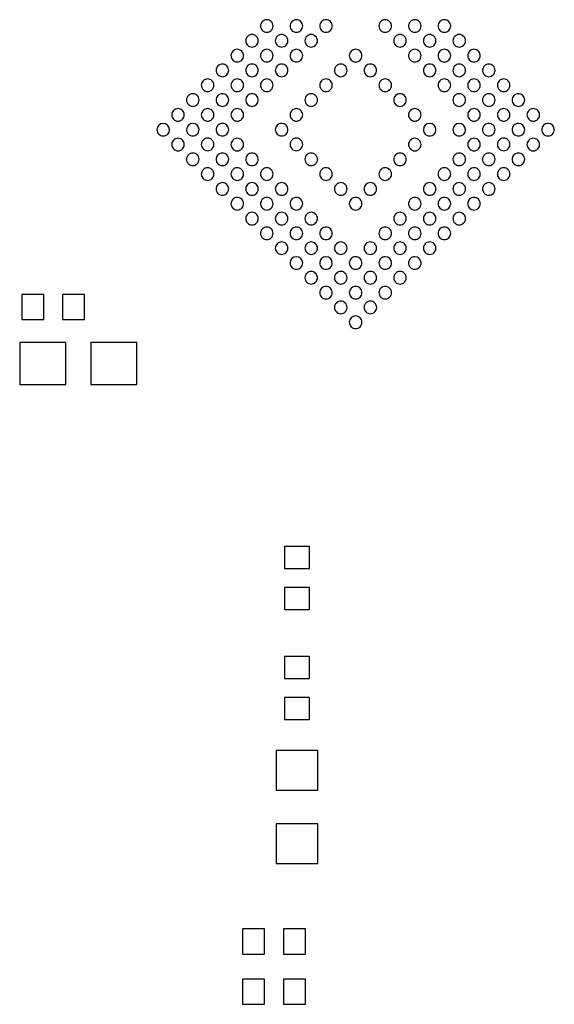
# Model space of a CAD drawing. Extents: x -85 to 115, y -126 to 69.
# Tile 19 of 26: x -44 to -32, y -29 to -6. Entities that reach past the tile are written whole.
import ezdxf

# ---------------------------------------------------------------- set-up
doc = ezdxf.new("R2010")
doc.units = 0
doc.header["$MEASUREMENT"] = 0
doc.layers.get('0').update_dxf_attribs({"linetype": 'CONTINUOUS'})

msp = doc.modelspace()

# ---------------------------------------------------------------- linework, layer by layer
for points in [[(-38.291001, -5.92, 0.414214), (-38.440999, -5.77), (-38.440999, -5.77, 0.414214), (-38.591001, -5.92), (-38.591001, -5.92, 0.414214), (-38.440999, -6.07), (-38.440999, -6.07, 0.414214), (-38.291001, -5.92)], [(-37.583999, -5.92, 0.414214), (-37.733999, -5.77), (-37.733999, -5.77, 0.414214), (-37.884001, -5.92), (-37.884001, -5.92, 0.414214), (-37.733999, -6.07), (-37.733999, -6.07, 0.414214), (-37.583999, -5.92)], [(-36.877, -5.92, 0.414214), (-37.027002, -5.77), (-37.027002, -5.77, 0.414214), (-37.177, -5.92), (-37.177, -5.92, 0.414214), (-37.027002, -6.07), (-37.027002, -6.07, 0.414214), (-36.877, -5.92)], [(-35.463, -5.92, 0.414214), (-35.613, -5.77), (-35.613, -5.77, 0.414214), (-35.762998, -5.92), (-35.762998, -5.92, 0.414214), (-35.613, -6.07), (-35.613, -6.07, 0.414214), (-35.463, -5.92)], [(-34.756001, -5.92, 0.414214), (-34.906001, -5.77), (-34.906001, -5.77, 0.414214), (-35.055999, -5.92), (-35.055999, -5.92, 0.414214), (-34.906001, -6.07), (-34.906001, -6.07, 0.414214), (-34.756001, -5.92)], [(-34.049001, -5.92, 0.414214), (-34.198999, -5.77), (-34.198999, -5.77, 0.414214), (-34.348999, -5.92), (-34.348999, -5.92, 0.414214), (-34.198999, -6.07), (-34.198999, -6.07, 0.414214), (-34.049001, -5.92)], [(-38.645, -6.274, 0.414214), (-38.794998, -6.124), (-38.794998, -6.124, 0.414214), (-38.945, -6.274), (-38.945, -6.274, 0.414214), (-38.794998, -6.424), (-38.794998, -6.424, 0.414214), (-38.645, -6.274)], [(-37.937998, -6.274, 0.414214), (-38.088, -6.124), (-38.088, -6.124, 0.414214), (-38.238, -6.274), (-38.238, -6.274, 0.414214), (-38.088, -6.424), (-38.088, -6.424, 0.414214), (-37.937998, -6.274)], [(-37.230999, -6.274, 0.414214), (-37.381001, -6.124), (-37.381001, -6.124, 0.414214), (-37.530999, -6.274), (-37.530999, -6.274, 0.414214), (-37.381001, -6.424), (-37.381001, -6.424, 0.414214), (-37.230999, -6.274)], [(-35.108999, -6.274, 0.414214), (-35.259001, -6.124), (-35.259001, -6.124, 0.414214), (-35.408999, -6.274), (-35.408999, -6.274, 0.414214), (-35.259001, -6.424), (-35.259001, -6.424, 0.414214), (-35.108999, -6.274)], [(-34.402002, -6.274, 0.414214), (-34.552, -6.124), (-34.552, -6.124, 0.414214), (-34.702, -6.274), (-34.702, -6.274, 0.414214), (-34.552, -6.424), (-34.552, -6.424, 0.414214), (-34.402002, -6.274)], [(-33.695, -6.274, 0.414214), (-33.845, -6.124), (-33.845, -6.124, 0.414214), (-33.995, -6.274), (-33.995, -6.274, 0.414214), (-33.845, -6.424), (-33.845, -6.424, 0.414214), (-33.695, -6.274)], [(-38.998, -6.627, 0.414214), (-39.147998, -6.477), (-39.147998, -6.477, 0.414214), (-39.298, -6.627), (-39.298, -6.627, 0.414214), (-39.147998, -6.777), (-39.147998, -6.777, 0.414214), (-38.998, -6.627)], [(-38.291001, -6.627, 0.414214), (-38.440999, -6.477), (-38.440999, -6.477, 0.414214), (-38.591001, -6.627), (-38.591001, -6.627, 0.414214), (-38.440999, -6.777), (-38.440999, -6.777, 0.414214), (-38.291001, -6.627)], [(-37.583999, -6.627, 0.414214), (-37.733999, -6.477), (-37.733999, -6.477, 0.414214), (-37.884001, -6.627), (-37.884001, -6.627, 0.414214), (-37.733999, -6.777), (-37.733999, -6.777, 0.414214), (-37.583999, -6.627)], [(-36.169998, -6.627, 0.414214), (-36.32, -6.477), (-36.32, -6.477, 0.414214), (-36.47, -6.627), (-36.47, -6.627, 0.414214), (-36.32, -6.777), (-36.32, -6.777, 0.414214), (-36.169998, -6.627)], [(-34.756001, -6.627, 0.414214), (-34.906001, -6.477), (-34.906001, -6.477, 0.414214), (-35.055999, -6.627), (-35.055999, -6.627, 0.414214), (-34.906001, -6.777), (-34.906001, -6.777, 0.414214), (-34.756001, -6.627)], [(-34.049001, -6.627, 0.414214), (-34.198999, -6.477), (-34.198999, -6.477, 0.414214), (-34.348999, -6.627), (-34.348999, -6.627, 0.414214), (-34.198999, -6.777), (-34.198999, -6.777, 0.414214), (-34.049001, -6.627)], [(-33.342, -6.627, 0.414214), (-33.492, -6.477), (-33.492, -6.477, 0.414214), (-33.642002, -6.627), (-33.642002, -6.627, 0.414214), (-33.492, -6.777), (-33.492, -6.777, 0.414214), (-33.342, -6.627)], [(-39.352, -6.981, 0.414214), (-39.502, -6.831), (-39.502, -6.831, 0.414214), (-39.652002, -6.981), (-39.652002, -6.981, 0.414214), (-39.502, -7.131), (-39.502, -7.131, 0.414214), (-39.352, -6.981)], [(-38.645, -6.981, 0.414214), (-38.794998, -6.831), (-38.794998, -6.831, 0.414214), (-38.945, -6.981), (-38.945, -6.981, 0.414214), (-38.794998, -7.131), (-38.794998, -7.131, 0.414214), (-38.645, -6.981)], [(-37.937998, -6.981, 0.414214), (-38.088, -6.831), (-38.088, -6.831, 0.414214), (-38.238, -6.981), (-38.238, -6.981, 0.414214), (-38.088, -7.131), (-38.088, -7.131, 0.414214), (-37.937998, -6.981)], [(-36.524001, -6.981, 0.414214), (-36.674001, -6.831), (-36.674001, -6.831, 0.414214), (-36.823999, -6.981), (-36.823999, -6.981, 0.414214), (-36.674001, -7.131), (-36.674001, -7.131, 0.414214), (-36.524001, -6.981)], [(-35.817002, -6.981, 0.414214), (-35.967, -6.831), (-35.967, -6.831, 0.414214), (-36.117, -6.981), (-36.117, -6.981, 0.414214), (-35.967, -7.131), (-35.967, -7.131, 0.414214), (-35.817002, -6.981)], [(-34.402002, -6.981, 0.414214), (-34.552, -6.831), (-34.552, -6.831, 0.414214), (-34.702, -6.981), (-34.702, -6.981, 0.414214), (-34.552, -7.131), (-34.552, -7.131, 0.414214), (-34.402002, -6.981)], [(-33.695, -6.981, 0.414214), (-33.845, -6.831), (-33.845, -6.831, 0.414214), (-33.995, -6.981), (-33.995, -6.981, 0.414214), (-33.845, -7.131), (-33.845, -7.131, 0.414214), (-33.695, -6.981)], [(-32.988, -6.981, 0.414214), (-33.138, -6.831), (-33.138, -6.831, 0.414214), (-33.287998, -6.981), (-33.287998, -6.981, 0.414214), (-33.138, -7.131), (-33.138, -7.131, 0.414214), (-32.988, -6.981)], [(-39.705999, -7.334, 0.414214), (-39.856001, -7.184), (-39.856001, -7.184, 0.414214), (-40.006001, -7.334), (-40.006001, -7.334, 0.414214), (-39.856001, -7.484), (-39.856001, -7.484, 0.414214), (-39.705999, -7.334)], [(-38.998, -7.334, 0.414214), (-39.147998, -7.184), (-39.147998, -7.184, 0.414214), (-39.298, -7.334), (-39.298, -7.334, 0.414214), (-39.147998, -7.484), (-39.147998, -7.484, 0.414214), (-38.998, -7.334)], [(-38.291001, -7.334, 0.414214), (-38.440999, -7.184), (-38.440999, -7.184, 0.414214), (-38.591001, -7.334), (-38.591001, -7.334, 0.414214), (-38.440999, -7.484), (-38.440999, -7.484, 0.414214), (-38.291001, -7.334)], [(-36.877, -7.334, 0.414214), (-37.027002, -7.184), (-37.027002, -7.184, 0.414214), (-37.177, -7.334), (-37.177, -7.334, 0.414214), (-37.027002, -7.484), (-37.027002, -7.484, 0.414214), (-36.877, -7.334)], [(-35.463, -7.334, 0.414214), (-35.613, -7.184), (-35.613, -7.184, 0.414214), (-35.762998, -7.334), (-35.762998, -7.334, 0.414214), (-35.613, -7.484), (-35.613, -7.484, 0.414214), (-35.463, -7.334)], [(-34.049001, -7.334, 0.414214), (-34.198999, -7.184), (-34.198999, -7.184, 0.414214), (-34.348999, -7.334), (-34.348999, -7.334, 0.414214), (-34.198999, -7.484), (-34.198999, -7.484, 0.414214), (-34.049001, -7.334)], [(-33.342, -7.334, 0.414214), (-33.492, -7.184), (-33.492, -7.184, 0.414214), (-33.642002, -7.334), (-33.642002, -7.334, 0.414214), (-33.492, -7.484), (-33.492, -7.484, 0.414214), (-33.342, -7.334)], [(-32.634001, -7.334, 0.414214), (-32.783999, -7.184), (-32.783999, -7.184, 0.414214), (-32.933999, -7.334), (-32.933999, -7.334, 0.414214), (-32.783999, -7.484), (-32.783999, -7.484, 0.414214), (-32.634001, -7.334)], [(-40.059001, -7.688, 0.414214), (-40.208999, -7.538), (-40.208999, -7.538, 0.414214), (-40.359001, -7.688), (-40.359001, -7.688, 0.414214), (-40.208999, -7.838), (-40.208999, -7.838, 0.414214), (-40.059001, -7.688)], [(-39.352, -7.688, 0.414214), (-39.502, -7.538), (-39.502, -7.538, 0.414214), (-39.652002, -7.688), (-39.652002, -7.688, 0.414214), (-39.502, -7.838), (-39.502, -7.838, 0.414214), (-39.352, -7.688)], [(-38.645, -7.688, 0.414214), (-38.794998, -7.538), (-38.794998, -7.538, 0.414214), (-38.945, -7.688), (-38.945, -7.688, 0.414214), (-38.794998, -7.838), (-38.794998, -7.838, 0.414214), (-38.645, -7.688)], [(-37.230999, -7.688, 0.414214), (-37.381001, -7.538), (-37.381001, -7.538, 0.414214), (-37.530999, -7.688), (-37.530999, -7.688, 0.414214), (-37.381001, -7.838), (-37.381001, -7.838, 0.414214), (-37.230999, -7.688)], [(-35.108999, -7.688, 0.414214), (-35.259001, -7.538), (-35.259001, -7.538, 0.414214), (-35.408999, -7.688), (-35.408999, -7.688, 0.414214), (-35.259001, -7.838), (-35.259001, -7.838, 0.414214), (-35.108999, -7.688)], [(-33.695, -7.688, 0.414214), (-33.845, -7.538), (-33.845, -7.538, 0.414214), (-33.995, -7.688), (-33.995, -7.688, 0.414214), (-33.845, -7.838), (-33.845, -7.838, 0.414214), (-33.695, -7.688)], [(-32.988, -7.688, 0.414214), (-33.138, -7.538), (-33.138, -7.538, 0.414214), (-33.287998, -7.688), (-33.287998, -7.688, 0.414214), (-33.138, -7.838), (-33.138, -7.838, 0.414214), (-32.988, -7.688)], [(-32.281001, -7.688, 0.414214), (-32.430999, -7.538), (-32.430999, -7.538, 0.414214), (-32.581001, -7.688), (-32.581001, -7.688, 0.414214), (-32.430999, -7.838), (-32.430999, -7.838, 0.414214), (-32.281001, -7.688)], [(-40.413, -8.041, 0.414214), (-40.562998, -7.891), (-40.562998, -7.891, 0.414214), (-40.713, -8.041), (-40.713, -8.041, 0.414214), (-40.562998, -8.191), (-40.562998, -8.191, 0.414214), (-40.413, -8.041)], [(-39.705999, -8.041, 0.414214), (-39.856001, -7.891), (-39.856001, -7.891, 0.414214), (-40.006001, -8.041), (-40.006001, -8.041, 0.414214), (-39.856001, -8.191), (-39.856001, -8.191, 0.414214), (-39.705999, -8.041)], [(-38.998, -8.041, 0.414214), (-39.147998, -7.891), (-39.147998, -7.891, 0.414214), (-39.298, -8.041), (-39.298, -8.041, 0.414214), (-39.147998, -8.191), (-39.147998, -8.191, 0.414214), (-38.998, -8.041)], [(-37.583999, -8.041, 0.414214), (-37.733999, -7.891), (-37.733999, -7.891, 0.414214), (-37.884001, -8.041), (-37.884001, -8.041, 0.414214), (-37.733999, -8.191), (-37.733999, -8.191, 0.414214), (-37.583999, -8.041)], [(-34.756001, -8.041, 0.414214), (-34.906001, -7.891), (-34.906001, -7.891, 0.414214), (-35.055999, -8.041), (-35.055999, -8.041, 0.414214), (-34.906001, -8.191), (-34.906001, -8.191, 0.414214), (-34.756001, -8.041)], [(-33.342, -8.041, 0.414214), (-33.492, -7.891), (-33.492, -7.891, 0.414214), (-33.642002, -8.041), (-33.642002, -8.041, 0.414214), (-33.492, -8.191), (-33.492, -8.191, 0.414214), (-33.342, -8.041)], [(-32.634001, -8.041, 0.414214), (-32.783999, -7.891), (-32.783999, -7.891, 0.414214), (-32.933999, -8.041), (-32.933999, -8.041, 0.414214), (-32.783999, -8.191), (-32.783999, -8.191, 0.414214), (-32.634001, -8.041)], [(-31.927, -8.041, 0.414214), (-32.077, -7.891), (-32.077, -7.891, 0.414214), (-32.227, -8.041), (-32.227, -8.041, 0.414214), (-32.077, -8.191), (-32.077, -8.191, 0.414214), (-31.927, -8.041)], [(-40.917002, -8.244999, 0.412262), (-41.065996, -8.395001), (-41.065996, -8.395001, 0.414214), (-40.915999, -8.545), (-40.915999, -8.545, 0.416162), (-40.766001, -8.394), (-40.766001, -8.394, 0.41226), (-40.915999, -8.244999), (-40.915999, -8.244999), (-40.917002, -8.244999)], [(-40.21, -8.244999, 0.412266), (-40.359001, -8.395001), (-40.359001, -8.395001, 0.414214), (-40.208999, -8.545), (-40.208999, -8.545, 0.416162), (-40.059001, -8.394), (-40.059001, -8.394, 0.41226), (-40.208999, -8.244999), (-40.208999, -8.244999), (-40.21, -8.244999)], [(-39.352, -8.395001, 0.414214), (-39.502, -8.244999), (-39.502, -8.244999, 0.414214), (-39.652002, -8.395001), (-39.652002, -8.395001, 0.414214), (-39.502, -8.545), (-39.502, -8.545, 0.414214), (-39.352, -8.395001)], [(-38.088, -8.244999, 0.414214), (-38.238, -8.395001), (-38.238, -8.395001, 0.414214), (-38.088, -8.545), (-38.088, -8.545, 0.416156), (-37.937, -8.394), (-37.937, -8.394, 0.410331), (-38.087, -8.244999), (-38.087, -8.244999), (-38.088, -8.244999)], [(-34.552998, -8.244999, 0.412266), (-34.702, -8.395001), (-34.702, -8.395001, 0.414214), (-34.552, -8.545), (-34.552, -8.545, 0.416167), (-34.402002, -8.394), (-34.402002, -8.394, 0.412265), (-34.552, -8.244999), (-34.552, -8.244999), (-34.552998, -8.244999)], [(-33.845999, -8.244999, 0.412271), (-33.995, -8.395001), (-33.995, -8.395001, 0.414214), (-33.845, -8.545), (-33.845, -8.545, 0.416162), (-33.695, -8.394), (-33.695, -8.394, 0.41226), (-33.845, -8.244999), (-33.845, -8.244999), (-33.845999, -8.244999)], [(-32.988, -8.395001, 0.414214), (-33.138, -8.244999), (-33.138, -8.244999, 0.414214), (-33.287998, -8.395001), (-33.287998, -8.395001, 0.414214), (-33.138, -8.545), (-33.138, -8.545, 0.414214), (-32.988, -8.395001)], [(-32.430999, -8.244999, 0.414214), (-32.581001, -8.395001), (-32.581001, -8.395001, 0.414214), (-32.430999, -8.545), (-32.430999, -8.545, 0.416156), (-32.279998, -8.394), (-32.279998, -8.394, 0.410331), (-32.43, -8.244999), (-32.43, -8.244999), (-32.430999, -8.244999)], [(-31.723999, -8.244999, 0.414214), (-31.874001, -8.395001), (-31.874001, -8.395001, 0.414214), (-31.723999, -8.545), (-31.723999, -8.545, 0.416161), (-31.573, -8.394), (-31.573, -8.394, 0.410331), (-31.723, -8.244999), (-31.723, -8.244999), (-31.723999, -8.244999)], [(-40.413, -8.749, 0.414214), (-40.562998, -8.599), (-40.562998, -8.599, 0.414214), (-40.713, -8.749), (-40.713, -8.749, 0.414214), (-40.562998, -8.899), (-40.562998, -8.899, 0.414214), (-40.413, -8.749)], [(-39.705999, -8.747999, 0.414214), (-39.856001, -8.598), (-39.856001, -8.598, 0.414214), (-40.006001, -8.747999), (-40.006001, -8.747999, 0.414214), (-39.856001, -8.898), (-39.856001, -8.898, 0.414214), (-39.705999, -8.747999)], [(-38.998, -8.749, 0.414214), (-39.147998, -8.599), (-39.147998, -8.599, 0.414214), (-39.298, -8.749), (-39.298, -8.749, 0.414214), (-39.147998, -8.899), (-39.147998, -8.899, 0.414214), (-38.998, -8.749)], [(-37.583999, -8.747999, 0.414214), (-37.733999, -8.598), (-37.733999, -8.598, 0.414214), (-37.884001, -8.747999), (-37.884001, -8.747999, 0.414214), (-37.733999, -8.898), (-37.733999, -8.898, 0.414214), (-37.583999, -8.747999)], [(-34.756001, -8.749, 0.414214), (-34.906001, -8.599), (-34.906001, -8.599, 0.414214), (-35.055999, -8.749), (-35.055999, -8.749, 0.414214), (-34.906001, -8.899), (-34.906001, -8.899, 0.414214), (-34.756001, -8.749)], [(-33.342, -8.749, 0.414214), (-33.492, -8.599), (-33.492, -8.599, 0.414214), (-33.642002, -8.749), (-33.642002, -8.749, 0.414214), (-33.492, -8.899), (-33.492, -8.899, 0.414214), (-33.342, -8.749)], [(-32.634001, -8.747999, 0.414214), (-32.783999, -8.598), (-32.783999, -8.598, 0.414214), (-32.933999, -8.747999), (-32.933999, -8.747999, 0.414214), (-32.783999, -8.898), (-32.783999, -8.898, 0.414214), (-32.634001, -8.747999)], [(-31.927, -8.749, 0.414214), (-32.077, -8.599), (-32.077, -8.599, 0.414214), (-32.227, -8.749), (-32.227, -8.749, 0.414214), (-32.077, -8.899), (-32.077, -8.899, 0.414214), (-31.927, -8.749)], [(-40.059001, -9.102, 0.414214), (-40.208999, -8.952), (-40.208999, -8.952, 0.414214), (-40.359001, -9.102), (-40.359001, -9.102, 0.414214), (-40.208999, -9.252), (-40.208999, -9.252, 0.414214), (-40.059001, -9.102)], [(-39.352, -9.102, 0.414214), (-39.502, -8.952), (-39.502, -8.952, 0.414214), (-39.652002, -9.102), (-39.652002, -9.102, 0.414214), (-39.502, -9.252), (-39.502, -9.252, 0.414214), (-39.352, -9.102)], [(-38.645, -9.102, 0.414214), (-38.794998, -8.952), (-38.794998, -8.952, 0.414214), (-38.945, -9.102), (-38.945, -9.102, 0.414214), (-38.794998, -9.252), (-38.794998, -9.252, 0.414214), (-38.645, -9.102)], [(-37.230999, -9.102, 0.414214), (-37.381001, -8.952), (-37.381001, -8.952, 0.414214), (-37.530999, -9.102), (-37.530999, -9.102, 0.414214), (-37.381001, -9.252), (-37.381001, -9.252, 0.414214), (-37.230999, -9.102)], [(-35.108999, -9.102, 0.414214), (-35.259001, -8.952), (-35.259001, -8.952, 0.414214), (-35.408999, -9.102), (-35.408999, -9.102, 0.414214), (-35.259001, -9.252), (-35.259001, -9.252, 0.414214), (-35.108999, -9.102)], [(-33.695, -9.102, 0.414214), (-33.845, -8.952), (-33.845, -8.952, 0.414214), (-33.995, -9.102), (-33.995, -9.102, 0.414214), (-33.845, -9.252), (-33.845, -9.252, 0.414214), (-33.695, -9.102)], [(-32.988, -9.102, 0.414214), (-33.138, -8.952), (-33.138, -8.952, 0.414214), (-33.287998, -9.102), (-33.287998, -9.102, 0.414214), (-33.138, -9.252), (-33.138, -9.252, 0.414214), (-32.988, -9.102)], [(-32.281001, -9.102, 0.414214), (-32.430999, -8.952), (-32.430999, -8.952, 0.414214), (-32.581001, -9.102), (-32.581001, -9.102, 0.414214), (-32.430999, -9.252), (-32.430999, -9.252, 0.414214), (-32.281001, -9.102)], [(-39.705999, -9.456, 0.414214), (-39.856001, -9.306), (-39.856001, -9.306, 0.414214), (-40.006001, -9.456), (-40.006001, -9.456, 0.414214), (-39.856001, -9.606), (-39.856001, -9.606, 0.414214), (-39.705999, -9.456)], [(-38.998, -9.456, 0.414214), (-39.147998, -9.306), (-39.147998, -9.306, 0.414214), (-39.298, -9.456), (-39.298, -9.456, 0.414214), (-39.147998, -9.606), (-39.147998, -9.606, 0.414214), (-38.998, -9.456)], [(-38.291001, -9.456, 0.414214), (-38.440999, -9.306), (-38.440999, -9.306, 0.414214), (-38.591001, -9.456), (-38.591001, -9.456, 0.414214), (-38.440999, -9.606), (-38.440999, -9.606, 0.414214), (-38.291001, -9.456)], [(-36.877, -9.456, 0.414214), (-37.027002, -9.306), (-37.027002, -9.306, 0.414214), (-37.177, -9.456), (-37.177, -9.456, 0.414214), (-37.027002, -9.606), (-37.027002, -9.606, 0.414214), (-36.877, -9.456)], [(-35.463, -9.456, 0.414214), (-35.613, -9.306), (-35.613, -9.306, 0.414214), (-35.762998, -9.456), (-35.762998, -9.456, 0.414214), (-35.613, -9.606), (-35.613, -9.606, 0.414214), (-35.463, -9.456)], [(-34.049001, -9.456, 0.414214), (-34.198999, -9.306), (-34.198999, -9.306, 0.414214), (-34.348999, -9.456), (-34.348999, -9.456, 0.414214), (-34.198999, -9.606), (-34.198999, -9.606, 0.414214), (-34.049001, -9.456)], [(-33.342, -9.456, 0.414214), (-33.492, -9.306), (-33.492, -9.306, 0.414214), (-33.642002, -9.456), (-33.642002, -9.456, 0.414214), (-33.492, -9.606), (-33.492, -9.606, 0.414214), (-33.342, -9.456)], [(-32.634001, -9.456, 0.414214), (-32.783999, -9.306), (-32.783999, -9.306, 0.414214), (-32.933999, -9.456), (-32.933999, -9.456, 0.414214), (-32.783999, -9.606), (-32.783999, -9.606, 0.414214), (-32.634001, -9.456)], [(-39.352, -9.809, 0.414214), (-39.502, -9.659), (-39.502, -9.659, 0.414214), (-39.652002, -9.809), (-39.652002, -9.809, 0.414214), (-39.502, -9.959), (-39.502, -9.959, 0.414214), (-39.352, -9.809)], [(-38.645, -9.809, 0.414214), (-38.794998, -9.659), (-38.794998, -9.659, 0.414214), (-38.945, -9.809), (-38.945, -9.809, 0.414214), (-38.794998, -9.959), (-38.794998, -9.959, 0.414214), (-38.645, -9.809)], [(-37.937998, -9.809, 0.414214), (-38.088, -9.659), (-38.088, -9.659, 0.414214), (-38.238, -9.809), (-38.238, -9.809, 0.414214), (-38.088, -9.959), (-38.088, -9.959, 0.414214), (-37.937998, -9.809)], [(-36.524001, -9.809, 0.414214), (-36.674001, -9.659), (-36.674001, -9.659, 0.414214), (-36.823999, -9.809), (-36.823999, -9.809, 0.414214), (-36.674001, -9.959), (-36.674001, -9.959, 0.414214), (-36.524001, -9.809)], [(-35.817002, -9.809, 0.414214), (-35.967, -9.659), (-35.967, -9.659, 0.414214), (-36.117, -9.809), (-36.117, -9.809, 0.414214), (-35.967, -9.959), (-35.967, -9.959, 0.414214), (-35.817002, -9.809)], [(-34.402002, -9.809, 0.414214), (-34.552, -9.659), (-34.552, -9.659, 0.414214), (-34.702, -9.809), (-34.702, -9.809, 0.414214), (-34.552, -9.959), (-34.552, -9.959, 0.414214), (-34.402002, -9.809)], [(-33.695, -9.809, 0.414214), (-33.845, -9.659), (-33.845, -9.659, 0.414214), (-33.995, -9.809), (-33.995, -9.809, 0.414214), (-33.845, -9.959), (-33.845, -9.959, 0.414214), (-33.695, -9.809)], [(-32.988, -9.809, 0.414214), (-33.138, -9.659), (-33.138, -9.659, 0.414214), (-33.287998, -9.809), (-33.287998, -9.809, 0.414214), (-33.138, -9.959), (-33.138, -9.959, 0.414214), (-32.988, -9.809)], [(-38.998, -10.163, 0.414214), (-39.147998, -10.013), (-39.147998, -10.013, 0.414214), (-39.298, -10.163), (-39.298, -10.163, 0.414214), (-39.147998, -10.312999), (-39.147998, -10.312999, 0.414214), (-38.998, -10.163)], [(-38.291001, -10.163, 0.414214), (-38.440999, -10.013), (-38.440999, -10.013, 0.414214), (-38.591001, -10.163), (-38.591001, -10.163, 0.414214), (-38.440999, -10.312999), (-38.440999, -10.312999, 0.414214), (-38.291001, -10.163)], [(-37.583999, -10.163, 0.414214), (-37.733999, -10.013), (-37.733999, -10.013, 0.414214), (-37.884001, -10.163), (-37.884001, -10.163, 0.414214), (-37.733999, -10.312999), (-37.733999, -10.312999, 0.414214), (-37.583999, -10.163)], [(-36.169998, -10.163, 0.414214), (-36.32, -10.013), (-36.32, -10.013, 0.414214), (-36.47, -10.163), (-36.47, -10.163, 0.414214), (-36.32, -10.312999), (-36.32, -10.312999, 0.414214), (-36.169998, -10.163)], [(-34.756001, -10.163, 0.414214), (-34.906001, -10.013), (-34.906001, -10.013, 0.414214), (-35.055999, -10.163), (-35.055999, -10.163, 0.414214), (-34.906001, -10.312999), (-34.906001, -10.312999, 0.414214), (-34.756001, -10.163)], [(-34.049001, -10.163, 0.414214), (-34.198999, -10.013), (-34.198999, -10.013, 0.414214), (-34.348999, -10.163), (-34.348999, -10.163, 0.414214), (-34.198999, -10.312999), (-34.198999, -10.312999, 0.414214), (-34.049001, -10.163)], [(-33.342, -10.163, 0.414214), (-33.492, -10.013), (-33.492, -10.013, 0.414214), (-33.642002, -10.163), (-33.642002, -10.163, 0.414214), (-33.492, -10.312999), (-33.492, -10.312999, 0.414214), (-33.342, -10.163)], [(-38.645, -10.516, 0.414214), (-38.794998, -10.366), (-38.794998, -10.366, 0.414214), (-38.945, -10.516), (-38.945, -10.516, 0.414214), (-38.794998, -10.666), (-38.794998, -10.666, 0.414214), (-38.645, -10.516)], [(-37.937998, -10.516, 0.414214), (-38.088, -10.366), (-38.088, -10.366, 0.414214), (-38.238, -10.516), (-38.238, -10.516, 0.414214), (-38.088, -10.666), (-38.088, -10.666, 0.414214), (-37.937998, -10.516)], [(-37.230999, -10.516, 0.414214), (-37.381001, -10.366), (-37.381001, -10.366, 0.414214), (-37.530999, -10.516), (-37.530999, -10.516, 0.414214), (-37.381001, -10.666), (-37.381001, -10.666, 0.414214), (-37.230999, -10.516)], [(-35.108999, -10.516, 0.414214), (-35.259001, -10.366), (-35.259001, -10.366, 0.414214), (-35.408999, -10.516), (-35.408999, -10.516, 0.414214), (-35.259001, -10.666), (-35.259001, -10.666, 0.414214), (-35.108999, -10.516)], [(-34.402002, -10.516, 0.414214), (-34.552, -10.366), (-34.552, -10.366, 0.414214), (-34.702, -10.516), (-34.702, -10.516, 0.414214), (-34.552, -10.666), (-34.552, -10.666, 0.414214), (-34.402002, -10.516)], [(-33.695, -10.516, 0.414214), (-33.845, -10.366), (-33.845, -10.366, 0.414214), (-33.995, -10.516), (-33.995, -10.516, 0.414214), (-33.845, -10.666), (-33.845, -10.666, 0.414214), (-33.695, -10.516)], [(-38.291001, -10.87, 0.414214), (-38.440999, -10.72), (-38.440999, -10.72, 0.414214), (-38.591001, -10.87), (-38.591001, -10.87, 0.414214), (-38.440999, -11.02), (-38.440999, -11.02, 0.414214), (-38.291001, -10.87)], [(-37.583999, -10.87, 0.414214), (-37.733999, -10.72), (-37.733999, -10.72, 0.414214), (-37.884001, -10.87), (-37.884001, -10.87, 0.414214), (-37.733999, -11.02), (-37.733999, -11.02, 0.414214), (-37.583999, -10.87)], [(-36.877, -10.87, 0.414214), (-37.027002, -10.72), (-37.027002, -10.72, 0.414214), (-37.177, -10.87), (-37.177, -10.87, 0.414214), (-37.027002, -11.02), (-37.027002, -11.02, 0.414214), (-36.877, -10.87)], [(-35.463, -10.87, 0.414214), (-35.613, -10.72), (-35.613, -10.72, 0.414214), (-35.762998, -10.87), (-35.762998, -10.87, 0.414214), (-35.613, -11.02), (-35.613, -11.02, 0.414214), (-35.463, -10.87)], [(-34.756001, -10.87, 0.414214), (-34.906001, -10.72), (-34.906001, -10.72, 0.414214), (-35.055999, -10.87), (-35.055999, -10.87, 0.414214), (-34.906001, -11.02), (-34.906001, -11.02, 0.414214), (-34.756001, -10.87)], [(-34.049001, -10.87, 0.414214), (-34.198999, -10.72), (-34.198999, -10.72, 0.414214), (-34.348999, -10.87), (-34.348999, -10.87, 0.414214), (-34.198999, -11.02), (-34.198999, -11.02, 0.414214), (-34.049001, -10.87)], [(-37.937998, -11.222999, 0.414214), (-38.088, -11.072999), (-38.088, -11.072999, 0.414214), (-38.238, -11.222999), (-38.238, -11.222999, 0.414214), (-38.088, -11.373), (-38.088, -11.373, 0.414214), (-37.937998, -11.222999)], [(-37.230999, -11.222999, 0.414214), (-37.381001, -11.072999), (-37.381001, -11.072999, 0.414214), (-37.530999, -11.222999), (-37.530999, -11.222999, 0.414214), (-37.381001, -11.373), (-37.381001, -11.373, 0.414214), (-37.230999, -11.222999)], [(-36.524001, -11.222999, 0.414214), (-36.674001, -11.072999), (-36.674001, -11.072999, 0.414214), (-36.823999, -11.222999), (-36.823999, -11.222999, 0.414214), (-36.674001, -11.373), (-36.674001, -11.373, 0.414214), (-36.524001, -11.222999)], [(-35.817002, -11.222999, 0.414214), (-35.967, -11.072999), (-35.967, -11.072999, 0.414214), (-36.117, -11.222999), (-36.117, -11.222999, 0.414214), (-35.967, -11.373), (-35.967, -11.373, 0.414214), (-35.817002, -11.222999)], [(-35.108999, -11.222999, 0.414214), (-35.259001, -11.072999), (-35.259001, -11.072999, 0.414214), (-35.408999, -11.222999), (-35.408999, -11.222999, 0.414214), (-35.259001, -11.373), (-35.259001, -11.373, 0.414214), (-35.108999, -11.222999)], [(-34.402002, -11.222999, 0.414214), (-34.552, -11.072999), (-34.552, -11.072999, 0.414214), (-34.702, -11.222999), (-34.702, -11.222999, 0.414214), (-34.552, -11.373), (-34.552, -11.373, 0.414214), (-34.402002, -11.222999)], [(-37.735, -11.427001, 0.412263), (-37.884001, -11.577), (-37.884001, -11.577, 0.414214), (-37.733999, -11.727), (-37.733999, -11.727, 0.416165), (-37.583999, -11.576), (-37.583999, -11.576, 0.412258), (-37.733999, -11.427001), (-37.733999, -11.427001), (-37.735, -11.427001)], [(-37.028, -11.427001, 0.412258), (-37.177, -11.577), (-37.177, -11.577, 0.414214), (-37.027002, -11.727), (-37.027002, -11.727, 0.416174), (-36.877, -11.576), (-36.877, -11.576, 0.412268), (-37.027002, -11.427001), (-37.027002, -11.427001), (-37.028, -11.427001)], [(-36.169998, -11.577, 0.414214), (-36.32, -11.427001), (-36.32, -11.427001, 0.414214), (-36.47, -11.577), (-36.47, -11.577, 0.414214), (-36.32, -11.727), (-36.32, -11.727, 0.414214), (-36.169998, -11.577)], [(-35.613, -11.427001, 0.414214), (-35.762998, -11.577), (-35.762998, -11.577, 0.414214), (-35.613, -11.727), (-35.613, -11.727, 0.416161), (-35.462, -11.576), (-35.462, -11.576, 0.410321), (-35.611997, -11.427001), (-35.611997, -11.427001), (-35.613, -11.427001)], [(-34.906001, -11.427001, 0.414214), (-35.055999, -11.577), (-35.055999, -11.577, 0.414214), (-34.906001, -11.727), (-34.906001, -11.727, 0.416161), (-34.755, -11.576), (-34.755, -11.576, 0.41033), (-34.905002, -11.427001), (-34.905002, -11.427001), (-34.906001, -11.427001)], [(-37.230999, -11.93, 0.414214), (-37.381001, -11.78), (-37.381001, -11.78, 0.414214), (-37.530999, -11.93), (-37.530999, -11.93, 0.414214), (-37.381001, -12.08), (-37.381001, -12.08, 0.414214), (-37.230999, -11.93)], [(-36.524001, -11.93, 0.414214), (-36.674001, -11.78), (-36.674001, -11.78, 0.414214), (-36.823999, -11.93), (-36.823999, -11.93, 0.414214), (-36.674001, -12.08), (-36.674001, -12.08, 0.414214), (-36.524001, -11.93)], [(-35.817002, -11.93, 0.414214), (-35.967, -11.78), (-35.967, -11.78, 0.414214), (-36.117, -11.93), (-36.117, -11.93, 0.414214), (-35.967, -12.08), (-35.967, -12.08, 0.414214), (-35.817002, -11.93)], [(-35.108999, -11.93, 0.414214), (-35.259001, -11.78), (-35.259001, -11.78, 0.414214), (-35.408999, -11.93), (-35.408999, -11.93, 0.414214), (-35.259001, -12.08), (-35.259001, -12.08, 0.414214), (-35.108999, -11.93)], [(-36.877, -12.284, 0.414214), (-37.027002, -12.134), (-37.027002, -12.134, 0.414214), (-37.177, -12.284), (-37.177, -12.284, 0.414214), (-37.027002, -12.434), (-37.027002, -12.434, 0.414214), (-36.877, -12.284)], [(-36.169998, -12.284, 0.414214), (-36.32, -12.134), (-36.32, -12.134, 0.414214), (-36.47, -12.284), (-36.47, -12.284, 0.414214), (-36.32, -12.434), (-36.32, -12.434, 0.414214), (-36.169998, -12.284)], [(-35.463, -12.284, 0.414214), (-35.613, -12.134), (-35.613, -12.134, 0.414214), (-35.762998, -12.284), (-35.762998, -12.284, 0.414214), (-35.613, -12.434), (-35.613, -12.434, 0.414214), (-35.463, -12.284)], [(-36.524001, -12.637999, 0.414214), (-36.674001, -12.488), (-36.674001, -12.488, 0.414214), (-36.823999, -12.637999), (-36.823999, -12.637999, 0.414214), (-36.674001, -12.787999), (-36.674001, -12.787999, 0.414214), (-36.524001, -12.637999)], [(-35.815999, -12.637999, 0.414214), (-35.966001, -12.488), (-35.966001, -12.488, 0.414214), (-36.116001, -12.637999), (-36.116001, -12.637999, 0.414214), (-35.966001, -12.787999), (-35.966001, -12.787999, 0.414214), (-35.815999, -12.637999)], [(-36.169998, -12.991, 0.414214), (-36.32, -12.841), (-36.32, -12.841, 0.414214), (-36.47, -12.991), (-36.47, -12.991, 0.414214), (-36.32, -13.141), (-36.32, -13.141, 0.414214), (-36.169998, -12.991)]]:
    msp.add_lwpolyline(points, format="xyb")
for points in [[(-43.77, -12.325), (-44.295, -12.325), (-44.295, -12.325), (-44.295, -12.925), (-44.295, -12.925), (-43.77, -12.925), (-43.77, -12.925), (-43.77, -12.325)], [(-42.796001, -12.325), (-43.321001, -12.325), (-43.321001, -12.325), (-43.321001, -12.925), (-43.321001, -12.925), (-42.796001, -12.925), (-42.796001, -12.925), (-42.796001, -12.325)], [(-43.245, -13.475), (-44.345, -13.475), (-44.345, -13.475), (-44.345, -14.475), (-44.345, -14.475), (-43.245, -14.475), (-43.245, -14.475), (-43.245, -13.475)], [(-41.545, -13.475), (-42.645, -13.475), (-42.645, -13.475), (-42.645, -14.475), (-42.645, -14.475), (-41.545, -14.475), (-41.545, -14.475), (-41.545, -13.475)], [(-37.42, -18.344), (-38.02, -18.344), (-38.02, -18.344), (-38.02, -18.868999), (-38.02, -18.868999), (-37.42, -18.868999), (-37.42, -18.868999), (-37.42, -18.344)], [(-37.42, -19.319), (-38.02, -19.319), (-38.02, -19.319), (-38.02, -19.843999), (-38.02, -19.843999), (-37.42, -19.843999), (-37.42, -19.843999), (-37.42, -19.319)], [(-37.42, -20.968999), (-38.02, -20.968999), (-38.02, -20.968999), (-38.02, -21.493999), (-38.02, -21.493999), (-37.42, -21.493999), (-37.42, -21.493999), (-37.42, -20.968999)], [(-37.42, -21.943999), (-38.02, -21.943999), (-38.02, -21.943999), (-38.02, -22.468999), (-38.02, -22.468999), (-37.42, -22.468999), (-37.42, -22.468999), (-37.42, -21.943999)], [(-37.22, -23.21), (-38.22, -23.21), (-38.22, -23.21), (-38.22, -24.16), (-38.22, -24.16), (-37.22, -24.16), (-37.22, -24.16), (-37.22, -23.21)], [(-37.22, -24.96), (-38.22, -24.96), (-38.22, -24.96), (-38.22, -25.91), (-38.22, -25.91), (-37.22, -25.91), (-37.22, -25.91), (-37.22, -24.96)], [(-38.495, -27.47), (-39.019998, -27.47), (-39.019998, -27.47), (-39.019998, -28.07), (-39.019998, -28.07), (-38.495, -28.07), (-38.495, -28.07), (-38.495, -27.47)], [(-37.521001, -27.47), (-38.045999, -27.47), (-38.045999, -27.47), (-38.045999, -28.07), (-38.045999, -28.07), (-37.521001, -28.07), (-37.521001, -28.07), (-37.521001, -27.47)], [(-38.495, -28.67), (-39.019998, -28.67), (-39.019998, -28.67), (-39.019998, -29.27), (-39.019998, -29.27), (-38.495, -29.27), (-38.495, -29.27), (-38.495, -28.67)], [(-37.521001, -28.67), (-38.045999, -28.67), (-38.045999, -28.67), (-38.045999, -29.27), (-38.045999, -29.27), (-37.521001, -29.27), (-37.521001, -29.27), (-37.521001, -28.67)]]:
    msp.add_lwpolyline(points)

doc.saveas('drawing.dxf')
